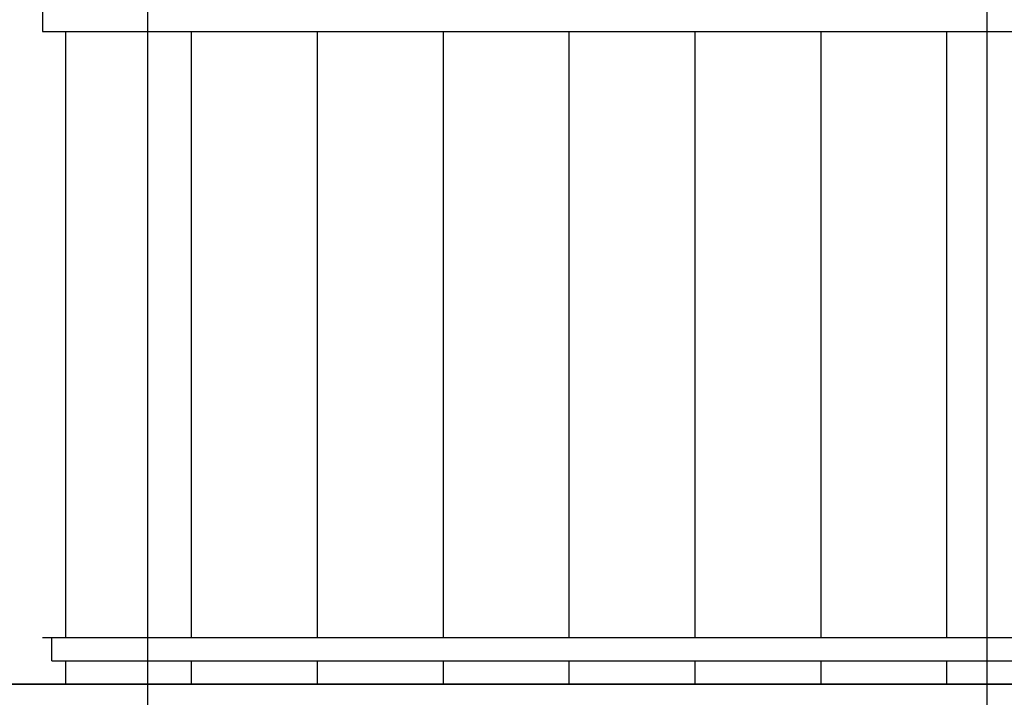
# Model space of a CAD drawing. Header units: millimetres. Extents: x -312551 to 250764, y -35891 to 59426.
# Tile 44 of 256: x -240026 to -237914, y 6181 to 7634. Entities that reach past the tile are written whole.
import ezdxf

# ---------------------------------------------------------------- set-up
doc = ezdxf.new("R2010")
doc.units = ezdxf.units.MM
doc.header["$LTSCALE"] = 2.5

msp = doc.modelspace()

# ---------------------------------------------------------------- linework, layer by layer
at = {"color": 8}
for p, q in [((-239750.5, -27784), (-239750.5, 58409.3)), ((-237950.5, -27784), (-237950.5, 58409.3)), ((-242645.5, 6209.5), (-235250.5, 6209.5)), ((-242645.5, 6209.5), (-235250.5, 6209.5)), ((-235250.5, 6209.5), (-241860.5, 6209.5))]:
    msp.add_line(p, q, dxfattribs=at)
at = {"color": 8, "linetype": 'Continuous', "ltscale": 5}
for p, q in [((-239976.8, 7809.5), (-239976.8, 7609.5)), ((-239976.8, 7809.5), (-239976.8, 7609.5)), ((-239976.8, 7609.5), (-237176.8, 7609.5)), ((-239976.8, 7609.5), (-237176.8, 7609.5)), ((-239926.8, 6309.5), (-239926.8, 7609.5)), ((-239926.8, 6309.5), (-239926.8, 7609.5)), ((-239926.8, 6309.5), (-239926.8, 7609.5)), ((-239926.8, 6309.5), (-239926.8, 7609.5)), ((-239656.8, 6309.5), (-239656.8, 7609.5)), ((-239656.8, 6309.5), (-239656.8, 7609.5)), ((-239386.8, 6309.5), (-239386.8, 7609.5)), ((-239386.8, 6309.5), (-239386.8, 7609.5)), ((-239116.8, 6309.5), (-239116.8, 7609.5)), ((-239116.8, 6309.5), (-239116.8, 7609.5)), ((-238846.8, 6309.5), (-238846.8, 7609.5)), ((-238846.8, 6309.5), (-238846.8, 7609.5)), ((-238576.8, 6309.5), (-238576.8, 7609.5)), ((-238576.8, 6309.5), (-238576.8, 7609.5)), ((-238306.8, 6309.5), (-238306.8, 7609.5)), ((-238306.8, 6309.5), (-238306.8, 7609.5)), ((-238036.8, 6309.5), (-238036.8, 7609.5)), ((-238036.8, 6309.5), (-238036.8, 7609.5)), ((-239976.8, 6309.5), (-237176.8, 6309.5)), ((-239956.8, 6309.5), (-236926.8, 6309.5)), ((-239956.8, 6259.5), (-239956.8, 6309.5)), ((-239956.8, 6309.5), (-236926.8, 6309.5)), ((-239956.8, 6259.5), (-239956.8, 6309.5)), ((-239956.8, 6259.5), (-236926.8, 6259.5)), ((-239956.8, 6259.5), (-236926.8, 6259.5)), ((-239926.8, 6209.5), (-239926.8, 6259.5)), ((-239926.8, 6209.5), (-239926.8, 6259.5)), ((-239926.8, 6209.5), (-239926.8, 6259.5)), ((-239926.8, 6209.5), (-239926.8, 6259.5)), ((-239656.8, 6209.5), (-239656.8, 6259.5)), ((-239656.8, 6209.5), (-239656.8, 6259.5)), ((-239386.8, 6209.5), (-239386.8, 6259.5)), ((-239386.8, 6209.5), (-239386.8, 6259.5)), ((-239116.8, 6209.5), (-239116.8, 6259.5)), ((-239116.8, 6209.5), (-239116.8, 6259.5)), ((-238846.8, 6209.5), (-238846.8, 6259.5)), ((-238846.8, 6209.5), (-238846.8, 6259.5)), ((-238576.8, 6209.5), (-238576.8, 6259.5)), ((-238576.8, 6209.5), (-238576.8, 6259.5)), ((-238306.8, 6209.5), (-238306.8, 6259.5)), ((-238306.8, 6209.5), (-238306.8, 6259.5)), ((-238036.8, 6209.5), (-238036.8, 6259.5)), ((-238036.8, 6209.5), (-238036.8, 6259.5))]:
    msp.add_line(p, q, dxfattribs=at)

doc.saveas('drawing.dxf')
